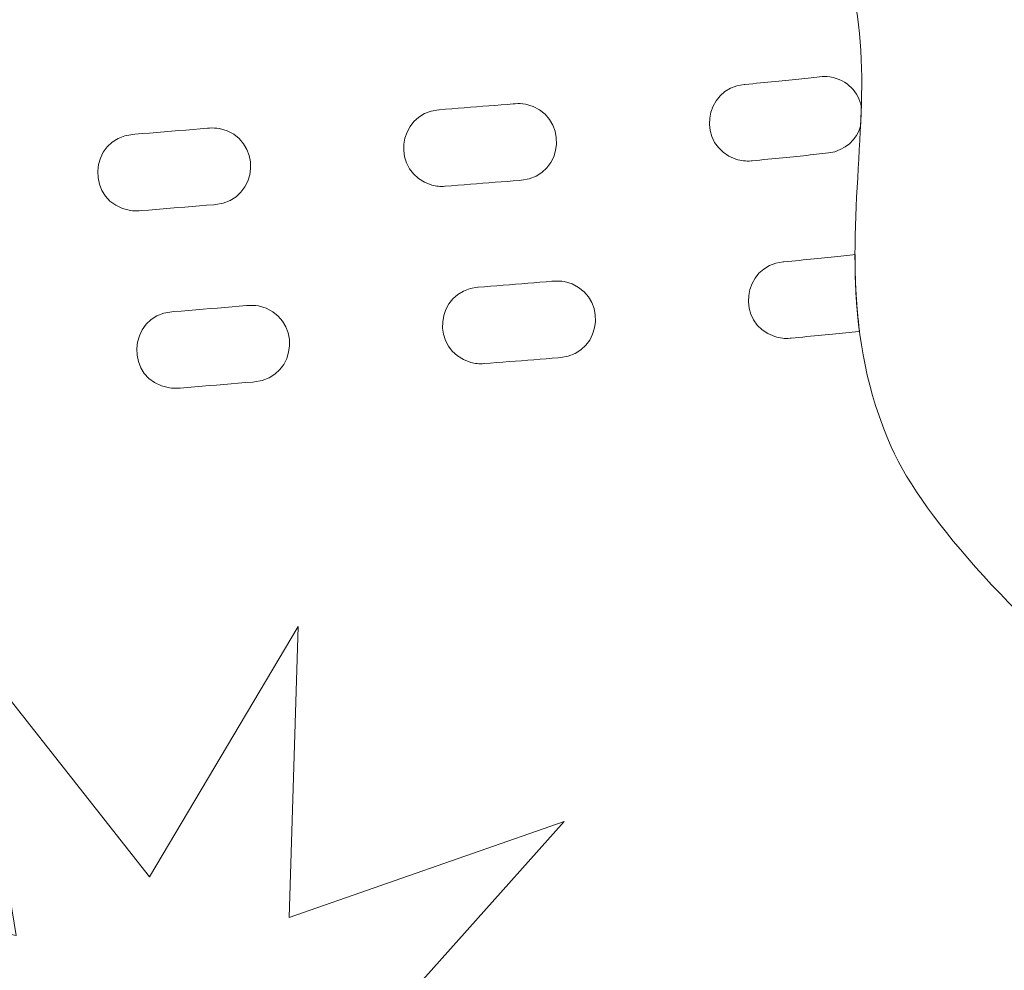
# Model space of a CAD drawing. Header units: millimetres. Extents: x -811 to 1340, y -192 to 870.
# Tile 159 of 256: x 632.7 to 635.58, y 128.04 to 130.82. Entities that reach past the tile are written whole.
import ezdxf

# ---------------------------------------------------------------- set-up
doc = ezdxf.new("R2010")
doc.units = ezdxf.units.MM
doc.header["$MEASUREMENT"] = 0
doc.layers.add('layer 1', color=7, linetype='Continuous')

msp = doc.modelspace()

# ---------------------------------------------------------------- linework, layer by layer
at = {"layer": 'layer 1', "color": 250, "lineweight": 9}
msp.add_open_spline([(667.8618, 127.1878), (667.8618, 127.1878), (667.8618, 112.0378), (667.8618, 112.0378), (667.8618, 112.0378), (667.8618, 112.0378), (647.8618, 112.0378), (647.8618, 112.0378), (647.8618, 112.0378), (647.8618, 112.0378), (647.8618, 115.0378), (647.8618, 115.0378), (647.8618, 115.0378), (647.8618, 115.0378), (627.8618, 115.0378), (627.8618, 115.0378), (627.8618, 115.0378), (627.8618, 115.0378), (627.8618, 112.0378), (627.8618, 112.0378), (627.8618, 112.0378), (627.8618, 112.0378), (607.8618, 112.0378), (607.8618, 112.0378), (607.8618, 112.0378), (607.8618, 112.0378), (607.8618, 127.1878), (607.8618, 127.1878), (607.8618, 127.1878), (607.8618, 127.1878), (610.8618, 127.1878), (610.8618, 127.1878), (610.8618, 127.1878), (610.8618, 127.1878), (610.8618, 146.8878), (610.8618, 146.8878), (610.8618, 146.8878), (610.8618, 146.8878), (607.8618, 146.8878), (607.8618, 146.8878), (607.8618, 146.8878), (607.8618, 146.8878), (607.8618, 162.0378), (607.8618, 162.0378), (607.8618, 162.0378), (607.8618, 162.0378), (627.8617, 162.0378), (627.8617, 162.0378), (627.8617, 162.0378), (627.8617, 156.5159), (632.3399, 152.0378), (637.8617, 152.0378), (637.8617, 152.0378), (643.3835, 152.0378), (647.8617, 156.5159), (647.8617, 162.0378), (647.8617, 162.0378), (647.8617, 162.0378), (667.8618, 162.0378), (667.8618, 162.0378), (667.8618, 162.0378), (667.8618, 162.0378), (667.8618, 146.8878), (667.8618, 146.8878), (667.8618, 146.8878), (667.8618, 146.8878), (664.8618, 146.8878), (664.8618, 146.8878), (664.8618, 146.8878), (664.8618, 146.8878), (664.8618, 127.1878), (664.8618, 127.1878), (664.8618, 127.1878), (664.8618, 127.1878), (667.8618, 127.1878), (667.8618, 127.1878)], degree=3, knots=[0, 0, 0, 0, 0.05, 0.05, 0.05, 0.05, 0.1, 0.1, 0.1, 0.1, 0.15, 0.15, 0.15, 0.15, 0.2, 0.2, 0.2, 0.2, 0.25, 0.25, 0.25, 0.25, 0.3, 0.3, 0.3, 0.3, 0.35, 0.35, 0.35, 0.35, 0.4, 0.4, 0.4, 0.4, 0.45, 0.45, 0.45, 0.45, 0.5, 0.5, 0.5, 0.5, 0.55, 0.55, 0.55, 0.55, 0.6, 0.6, 0.6, 0.6, 0.65, 0.65, 0.65, 0.65, 0.7, 0.7, 0.7, 0.7, 0.75, 0.75, 0.75, 0.75, 0.8, 0.8, 0.8, 0.8, 0.85, 0.85, 0.85, 0.85, 0.9, 0.9, 0.9, 0.9, 1, 1, 1, 1], dxfattribs=at)
at = {"layer": 'layer 1', "color": 114, "lineweight": 9}
for points, knots in [([(625.7544, 128.7375), (625.8631, 129.2846), (625.9616, 129.7813), (626.6736, 130.1505), (626.6736, 130.1505), (627.0183, 130.3292), (627.4871, 130.3432), (628.0105, 130.2445), (628.0105, 130.2445), (628.148, 130.2186), (628.2945, 130.1845), (628.447, 130.1439), (628.447, 130.1439), (628.447, 130.1439), (631.3176, 145.4465), (631.3176, 145.4465), (631.3176, 145.4465), (631.0847, 145.5362), (630.8386, 145.6525), (630.6037, 145.8025), (630.6037, 145.8025), (630.3573, 145.9599), (630.1252, 146.1542), (629.9317, 146.3938), (629.9317, 146.3938), (629.7466, 146.6231), (629.6013, 146.8884), (629.5166, 147.1951), (629.5166, 147.1951), (629.383, 147.6843), (629.6714, 148.1893), (630.1606, 148.3228), (630.1606, 148.3228), (630.1606, 148.3228), (630.3404, 148.3719), (630.3404, 148.3719), (630.3404, 148.3719), (630.4179, 148.393), (630.4958, 148.4036), (630.5725, 148.4045), (630.5725, 148.4045), (630.712, 148.6098), (630.8993, 148.7728), (631.1163, 148.884), (631.1163, 148.884), (631.386, 149.0221), (631.697, 149.0751), (632.0127, 149.0242), (632.0127, 149.0242), (632.0208, 149.023), (632.0291, 149.0217), (632.0372, 149.0202), (632.0372, 149.0202), (632.312, 148.9719), (632.5842, 148.8459), (632.8246, 148.6297), (632.8246, 148.6297), (632.8881, 148.5725), (632.9494, 148.5086), (633.0076, 148.4379), (633.0076, 148.4379), (633.0902, 148.4789), (633.1728, 148.5121), (633.2547, 148.5384), (633.2547, 148.5384), (633.5652, 148.638), (633.8665, 148.6405), (634.1368, 148.57), (634.1368, 148.57), (634.4588, 148.486), (634.7302, 148.3029), (634.9232, 148.0557), (634.9232, 148.0557), (635.1148, 147.8104), (635.2267, 147.5057), (635.2319, 147.1764), (635.2319, 147.1764), (635.2321, 147.1657), (635.2321, 147.1548), (635.232, 147.1439), (635.232, 147.1439), (635.4213, 147.0466), (635.5995, 146.9071), (635.7657, 146.7132), (635.7657, 146.7132), (636.0948, 146.3291), (636.0502, 145.7508), (635.666, 145.4217), (635.666, 145.4217), (635.666, 145.4217), (635.5248, 145.3008), (635.5248, 145.3008), (635.5248, 145.3008), (635.1729, 144.9994), (634.6582, 145.0116), (634.3212, 145.3111), (634.3212, 145.3111), (634.2183, 145.3068), (634.0578, 145.2775), (633.8864, 145.2465), (633.8864, 145.2465), (633.7737, 145.2259), (633.6577, 145.2049), (633.5355, 145.1862), (633.5355, 145.1862), (633.5355, 145.1862), (633.4645, 132.3738), (633.4645, 132.3738), (633.4645, 132.3738), (633.7053, 132.3853), (633.9347, 132.3874), (634.1427, 132.378), (634.1427, 132.378), (634.7266, 132.3518), (635.2245, 132.22), (635.533, 131.9426), (635.533, 131.9426), (636.1292, 131.4065), (636.0999, 130.9008), (636.0674, 130.344), (636.0674, 130.344), (636.0584, 130.1893), (636.0487, 130.0232), (636.0836, 129.9449), (636.0836, 129.9449), (636.1189, 129.8656), (636.3, 129.6912), (636.5434, 129.4891), (636.5434, 129.4891), (636.8376, 129.2449), (637.1791, 129.0163), (637.4644, 128.8847), (637.4644, 128.8847), (638.1642, 128.5618), (638.3978, 127.871), (638.3192, 127.2135), (638.3192, 127.2135), (638.2848, 126.926), (638.1851, 126.6383), (638.0378, 126.4012), (638.0378, 126.4012), (637.8533, 126.1043), (637.5859, 125.8676), (637.2538, 125.7541), (637.2538, 125.7541), (636.9822, 125.6612), (636.6984, 125.6471), (636.4182, 125.7409), (636.4182, 125.7409), (636.3796, 125.1384), (636.1705, 124.3994), (635.7528, 123.7703), (635.7528, 123.7703), (635.2621, 123.0313), (634.496, 122.4303), (633.3963, 122.3145), (633.3963, 122.3145), (633.2671, 122.301), (633.1344, 122.2944), (632.9984, 122.2955), (632.9984, 122.2955), (632.1238, 122.3025), (631.4323, 122.5377), (630.8961, 122.9748), (630.8961, 122.9748), (630.6338, 122.1249), (630.2756, 121.4361), (629.7929, 120.9386), (629.7929, 120.9386), (629.0173, 120.1392), (628.0127, 119.8467), (626.7018, 120.1759), (626.7018, 120.1759), (626.5701, 120.2091), (626.4431, 120.2488), (626.3214, 120.2944), (626.3214, 120.2944), (625.2863, 120.6828), (624.6959, 121.4571), (624.4066, 122.2957), (624.4066, 122.2957), (624.1605, 123.0096), (624.1438, 123.7774), (624.258, 124.3703), (624.258, 124.3703), (623.9631, 124.35), (623.692, 124.4349), (623.4524, 124.5931), (623.4524, 124.5931), (623.1595, 124.7865), (622.9601, 125.0826), (622.8562, 125.4165), (622.8562, 125.4165), (622.7733, 125.683), (622.7491, 125.9864), (622.7881, 126.2734), (622.7881, 126.2734), (622.8772, 126.9295), (623.277, 127.5394), (624.0356, 127.6762), (624.0356, 127.6762), (624.3446, 127.7318), (624.7328, 127.8673), (625.0788, 128.0297), (625.0788, 128.0297), (625.3653, 128.1641), (625.5843, 128.2873), (625.6384, 128.3553), (625.6384, 128.3553), (625.6919, 128.4223), (625.7242, 128.5855), (625.7544, 128.7375)], [0, 0, 0, 0, 0.018519, 0.018519, 0.018519, 0.018519, 0.037037, 0.037037, 0.037037, 0.037037, 0.055556, 0.055556, 0.055556, 0.055556, 0.074074, 0.074074, 0.074074, 0.074074, 0.092593, 0.092593, 0.092593, 0.092593, 0.111111, 0.111111, 0.111111, 0.111111, 0.12963, 0.12963, 0.12963, 0.12963, 0.148148, 0.148148, 0.148148, 0.148148, 0.166667, 0.166667, 0.166667, 0.166667, 0.185185, 0.185185, 0.185185, 0.185185, 0.203704, 0.203704, 0.203704, 0.203704, 0.222222, 0.222222, 0.222222, 0.222222, 0.240741, 0.240741, 0.240741, 0.240741, 0.259259, 0.259259, 0.259259, 0.259259, 0.277778, 0.277778, 0.277778, 0.277778, 0.296296, 0.296296, 0.296296, 0.296296, 0.314815, 0.314815, 0.314815, 0.314815, 0.333333, 0.333333, 0.333333, 0.333333, 0.351852, 0.351852, 0.351852, 0.351852, 0.37037, 0.37037, 0.37037, 0.37037, 0.388889, 0.388889, 0.388889, 0.388889, 0.407407, 0.407407, 0.407407, 0.407407, 0.425926, 0.425926, 0.425926, 0.425926, 0.444444, 0.444444, 0.444444, 0.444444, 0.462963, 0.462963, 0.462963, 0.462963, 0.481481, 0.481481, 0.481481, 0.481481, 0.5, 0.5, 0.5, 0.5, 0.518519, 0.518519, 0.518519, 0.518519, 0.537037, 0.537037, 0.537037, 0.537037, 0.555556, 0.555556, 0.555556, 0.555556, 0.574074, 0.574074, 0.574074, 0.574074, 0.592593, 0.592593, 0.592593, 0.592593, 0.611111, 0.611111, 0.611111, 0.611111, 0.62963, 0.62963, 0.62963, 0.62963, 0.648148, 0.648148, 0.648148, 0.648148, 0.666667, 0.666667, 0.666667, 0.666667, 0.685185, 0.685185, 0.685185, 0.685185, 0.703704, 0.703704, 0.703704, 0.703704, 0.722222, 0.722222, 0.722222, 0.722222, 0.740741, 0.740741, 0.740741, 0.740741, 0.759259, 0.759259, 0.759259, 0.759259, 0.777778, 0.777778, 0.777778, 0.777778, 0.796296, 0.796296, 0.796296, 0.796296, 0.814815, 0.814815, 0.814815, 0.814815, 0.833333, 0.833333, 0.833333, 0.833333, 0.851852, 0.851852, 0.851852, 0.851852, 0.87037, 0.87037, 0.87037, 0.87037, 0.888889, 0.888889, 0.888889, 0.888889, 0.907407, 0.907407, 0.907407, 0.907407, 0.925926, 0.925926, 0.925926, 0.925926, 0.944444, 0.944444, 0.944444, 0.944444, 0.962963, 0.962963, 0.962963, 0.962963, 1, 1, 1, 1]), ([(634.9204, 131.2601), (635.4001, 130.8289), (634.9604, 130.216), (635.2465, 129.5737), (635.2465, 129.5737), (635.4423, 129.1337), (636.3708, 128.3778), (637.0822, 128.0496), (637.0822, 128.0496), (637.8407, 127.6996), (637.1739, 126.0013), (636.4238, 126.8219), (636.4238, 126.8219), (635.8492, 127.4503), (635.3928, 127.1221), (635.4956, 126.146), (635.4956, 126.146), (635.5984, 125.1698), (634.9228, 123.1991), (633.0071, 123.2145), (633.0071, 123.2145), (631.0332, 123.2304), (630.4279, 124.697), (630.5707, 127.1072), (630.5707, 127.1072), (630.6953, 129.2081), (629.7371, 130.4471), (630.505, 130.8686), (630.505, 130.8686), (631.2513, 131.2782), (634.3867, 131.7402), (634.9204, 131.2601)], [0, 0, 0, 0, 0.111111, 0.111111, 0.111111, 0.111111, 0.222222, 0.222222, 0.222222, 0.222222, 0.333333, 0.333333, 0.333333, 0.333333, 0.444444, 0.444444, 0.444444, 0.444444, 0.555556, 0.555556, 0.555556, 0.555556, 0.666667, 0.666667, 0.666667, 0.666667, 0.777778, 0.777778, 0.777778, 0.777778, 1, 1, 1, 1]), ([(635.159, 130.5685), (635.159, 130.5685), (635.159, 130.5685), (635.159, 130.5685), (635.159, 130.5685), (635.1584, 130.5494), (635.1577, 130.5304), (635.1567, 130.511), (635.1567, 130.511), (635.1455, 130.4723), (635.114, 130.4393), (635.0629, 130.4328), (635.0629, 130.4328), (635.0629, 130.4328), (635.0545, 130.4318), (635.0545, 130.4318), (635.0545, 130.4318), (635.0545, 130.4318), (635.0458, 130.4308), (635.0458, 130.4308), (635.0458, 130.4308), (635.0458, 130.4308), (635.037, 130.4298), (635.037, 130.4298), (635.037, 130.4298), (635.037, 130.4298), (635.0279, 130.4289), (635.0279, 130.4289), (635.0279, 130.4289), (635.0279, 130.4289), (635.0187, 130.4278), (635.0187, 130.4278), (635.0187, 130.4278), (635.0187, 130.4278), (635.0095, 130.4268), (635.0095, 130.4268), (635.0095, 130.4268), (635.0095, 130.4268), (634.9999, 130.4257), (634.9999, 130.4257), (634.9999, 130.4257), (634.9999, 130.4257), (634.9904, 130.4247), (634.9904, 130.4247), (634.9904, 130.4247), (634.9904, 130.4247), (634.9806, 130.4237), (634.9806, 130.4237), (634.9806, 130.4237), (634.9806, 130.4237), (634.9706, 130.4226), (634.9706, 130.4226), (634.9706, 130.4226), (634.9706, 130.4226), (634.9607, 130.4216), (634.9607, 130.4216), (634.9607, 130.4216), (634.9607, 130.4216), (634.9503, 130.4205), (634.9503, 130.4205), (634.9503, 130.4205), (634.9503, 130.4205), (634.9399, 130.4195), (634.9399, 130.4195), (634.9399, 130.4195), (634.9399, 130.4195), (634.9293, 130.4185), (634.9293, 130.4185), (634.9293, 130.4185), (634.9293, 130.4185), (634.9186, 130.4175), (634.9186, 130.4175), (634.9186, 130.4175), (634.9186, 130.4175), (634.9078, 130.4163), (634.9078, 130.4163), (634.9078, 130.4163), (634.9078, 130.4163), (634.897, 130.4153), (634.897, 130.4153), (634.897, 130.4153), (634.897, 130.4153), (634.8858, 130.4142), (634.8858, 130.4142), (634.8858, 130.4142), (634.8858, 130.4142), (634.8742, 130.4131), (634.8742, 130.4131), (634.8742, 130.4131), (634.8742, 130.4131), (634.8628, 130.412), (634.8628, 130.412), (634.8628, 130.412), (634.8628, 130.412), (634.8513, 130.4109), (634.8513, 130.4109), (634.8513, 130.4109), (634.8513, 130.4109), (634.8397, 130.4098), (634.8397, 130.4098), (634.8397, 130.4098), (634.8397, 130.4098), (634.8374, 130.4095), (634.8374, 130.4095), (634.8374, 130.4095), (634.8211, 130.408), (634.808, 130.4099), (634.7925, 130.4145), (634.7925, 130.4145), (634.6756, 130.4537), (634.6972, 130.622), (634.8164, 130.6328), (634.8164, 130.6328), (634.8164, 130.6328), (634.8187, 130.6331), (634.8187, 130.6331), (634.8187, 130.6331), (634.8187, 130.6331), (634.8302, 130.6342), (634.8302, 130.6342), (634.8302, 130.6342), (634.8302, 130.6342), (634.8419, 130.6353), (634.8419, 130.6353), (634.8419, 130.6353), (634.8419, 130.6353), (634.8531, 130.6363), (634.8531, 130.6363), (634.8531, 130.6363), (634.8531, 130.6363), (634.864, 130.6374), (634.864, 130.6374), (634.864, 130.6374), (634.864, 130.6374), (634.875, 130.6385), (634.875, 130.6385), (634.875, 130.6385), (634.875, 130.6385), (634.8859, 130.6395), (634.8859, 130.6395), (634.8859, 130.6395), (634.8859, 130.6395), (634.8966, 130.6405), (634.8966, 130.6405), (634.8966, 130.6405), (634.8966, 130.6405), (634.9071, 130.6416), (634.9071, 130.6416), (634.9071, 130.6416), (634.9071, 130.6416), (634.9175, 130.6426), (634.9175, 130.6426), (634.9175, 130.6426), (634.9175, 130.6426), (634.9276, 130.6436), (634.9276, 130.6436), (634.9276, 130.6436), (634.9276, 130.6436), (634.9376, 130.6447), (634.9376, 130.6447), (634.9376, 130.6447), (634.9376, 130.6447), (634.9475, 130.6457), (634.9475, 130.6457), (634.9475, 130.6457), (634.9475, 130.6457), (634.957, 130.6467), (634.957, 130.6467), (634.957, 130.6467), (634.957, 130.6467), (634.9667, 130.6477), (634.9667, 130.6477), (634.9667, 130.6477), (634.9667, 130.6477), (634.9763, 130.6488), (634.9763, 130.6488), (634.9763, 130.6488), (634.9763, 130.6488), (634.9853, 130.6497), (634.9853, 130.6497), (634.9853, 130.6497), (634.9853, 130.6497), (634.9942, 130.6508), (634.9942, 130.6508), (634.9942, 130.6508), (634.9942, 130.6508), (635.0033, 130.6516), (635.0033, 130.6516), (635.0033, 130.6516), (635.0033, 130.6516), (635.012, 130.6527), (635.012, 130.6527), (635.012, 130.6527), (635.012, 130.6527), (635.0203, 130.6536), (635.0203, 130.6536), (635.0203, 130.6536), (635.0203, 130.6536), (635.0286, 130.6546), (635.0286, 130.6546), (635.0286, 130.6546), (635.0286, 130.6546), (635.0369, 130.6555), (635.0369, 130.6555), (635.0369, 130.6555), (635.0473, 130.6568), (635.0567, 130.6563), (635.0672, 130.655), (635.0672, 130.655), (635.1201, 130.6461), (635.1505, 130.6095), (635.159, 130.5685)], [0, 0, 0, 0, 0.018519, 0.018519, 0.018519, 0.018519, 0.037037, 0.037037, 0.037037, 0.037037, 0.055556, 0.055556, 0.055556, 0.055556, 0.074074, 0.074074, 0.074074, 0.074074, 0.092593, 0.092593, 0.092593, 0.092593, 0.111111, 0.111111, 0.111111, 0.111111, 0.12963, 0.12963, 0.12963, 0.12963, 0.148148, 0.148148, 0.148148, 0.148148, 0.166667, 0.166667, 0.166667, 0.166667, 0.185185, 0.185185, 0.185185, 0.185185, 0.203704, 0.203704, 0.203704, 0.203704, 0.222222, 0.222222, 0.222222, 0.222222, 0.240741, 0.240741, 0.240741, 0.240741, 0.259259, 0.259259, 0.259259, 0.259259, 0.277778, 0.277778, 0.277778, 0.277778, 0.296296, 0.296296, 0.296296, 0.296296, 0.314815, 0.314815, 0.314815, 0.314815, 0.333333, 0.333333, 0.333333, 0.333333, 0.351852, 0.351852, 0.351852, 0.351852, 0.37037, 0.37037, 0.37037, 0.37037, 0.388889, 0.388889, 0.388889, 0.388889, 0.407407, 0.407407, 0.407407, 0.407407, 0.425926, 0.425926, 0.425926, 0.425926, 0.444444, 0.444444, 0.444444, 0.444444, 0.462963, 0.462963, 0.462963, 0.462963, 0.481481, 0.481481, 0.481481, 0.481481, 0.5, 0.5, 0.5, 0.5, 0.518519, 0.518519, 0.518519, 0.518519, 0.537037, 0.537037, 0.537037, 0.537037, 0.555556, 0.555556, 0.555556, 0.555556, 0.574074, 0.574074, 0.574074, 0.574074, 0.592593, 0.592593, 0.592593, 0.592593, 0.611111, 0.611111, 0.611111, 0.611111, 0.62963, 0.62963, 0.62963, 0.62963, 0.648148, 0.648148, 0.648148, 0.648148, 0.666667, 0.666667, 0.666667, 0.666667, 0.685185, 0.685185, 0.685185, 0.685185, 0.703704, 0.703704, 0.703704, 0.703704, 0.722222, 0.722222, 0.722222, 0.722222, 0.740741, 0.740741, 0.740741, 0.740741, 0.759259, 0.759259, 0.759259, 0.759259, 0.777778, 0.777778, 0.777778, 0.777778, 0.796296, 0.796296, 0.796296, 0.796296, 0.814815, 0.814815, 0.814815, 0.814815, 0.833333, 0.833333, 0.833333, 0.833333, 0.851852, 0.851852, 0.851852, 0.851852, 0.87037, 0.87037, 0.87037, 0.87037, 0.888889, 0.888889, 0.888889, 0.888889, 0.907407, 0.907407, 0.907407, 0.907407, 0.925926, 0.925926, 0.925926, 0.925926, 0.944444, 0.944444, 0.944444, 0.944444, 0.962963, 0.962963, 0.962963, 0.962963, 1, 1, 1, 1]), ([(633.924, 130.5589), (633.924, 130.5589), (633.924, 130.5589), (633.924, 130.5589), (633.924, 130.5589), (633.8, 130.5475), (633.782, 130.3746), (633.9034, 130.3389), (633.9034, 130.3389), (633.9162, 130.3357), (633.9286, 130.3341), (633.9417, 130.3353), (633.9417, 130.3353), (633.9417, 130.3353), (633.9424, 130.3354), (633.9424, 130.3354), (633.9424, 130.3354), (633.9424, 130.3354), (633.961, 130.3368), (633.961, 130.3368), (633.961, 130.3368), (633.961, 130.3368), (633.9793, 130.3383), (633.9793, 130.3383), (633.9793, 130.3383), (633.9793, 130.3383), (633.9978, 130.3398), (633.9978, 130.3398), (633.9978, 130.3398), (633.9978, 130.3398), (634.0161, 130.3412), (634.0161, 130.3412), (634.0161, 130.3412), (634.0161, 130.3412), (634.0343, 130.3426), (634.0343, 130.3426), (634.0343, 130.3426), (634.0343, 130.3426), (634.0522, 130.344), (634.0522, 130.344), (634.0522, 130.344), (634.0522, 130.344), (634.0702, 130.3455), (634.0702, 130.3455), (634.0702, 130.3455), (634.0702, 130.3455), (634.0882, 130.347), (634.0882, 130.347), (634.0882, 130.347), (634.0882, 130.347), (634.1061, 130.3483), (634.1061, 130.3483), (634.1061, 130.3483), (634.1061, 130.3483), (634.1238, 130.3497), (634.1238, 130.3497), (634.1238, 130.3497), (634.1238, 130.3497), (634.1412, 130.3511), (634.1412, 130.3511), (634.1412, 130.3511), (634.1412, 130.3511), (634.1588, 130.3525), (634.1588, 130.3525), (634.1588, 130.3525), (634.1588, 130.3525), (634.1654, 130.353), (634.1654, 130.353), (634.1654, 130.353), (634.2944, 130.3649), (634.3058, 130.5485), (634.1769, 130.5751), (634.1769, 130.5751), (634.167, 130.5768), (634.1574, 130.5775), (634.1474, 130.5766), (634.1474, 130.5766), (634.1474, 130.5766), (634.1409, 130.5761), (634.1409, 130.5761), (634.1409, 130.5761), (634.1409, 130.5761), (634.1235, 130.5747), (634.1235, 130.5747), (634.1235, 130.5747), (634.1235, 130.5747), (634.1059, 130.5733), (634.1059, 130.5733), (634.1059, 130.5733), (634.1059, 130.5733), (634.0881, 130.5718), (634.0881, 130.5718), (634.0881, 130.5718), (634.0881, 130.5718), (634.0705, 130.5704), (634.0705, 130.5704), (634.0705, 130.5704), (634.0705, 130.5704), (634.0525, 130.5691), (634.0525, 130.5691), (634.0525, 130.5691), (634.0525, 130.5691), (634.0344, 130.5676), (634.0344, 130.5676), (634.0344, 130.5676), (634.0344, 130.5676), (634.0165, 130.5662), (634.0165, 130.5662), (634.0165, 130.5662), (634.0165, 130.5662), (633.9984, 130.5648), (633.9984, 130.5648), (633.9984, 130.5648), (633.9984, 130.5648), (633.9802, 130.5633), (633.9802, 130.5633), (633.9802, 130.5633), (633.9802, 130.5633), (633.9618, 130.5619), (633.9618, 130.5619), (633.9618, 130.5619), (633.9618, 130.5619), (633.9432, 130.5604), (633.9432, 130.5604), (633.9432, 130.5604), (633.9432, 130.5604), (633.9247, 130.559), (633.9247, 130.559), (633.9247, 130.559), (633.9247, 130.559), (633.924, 130.5589), (633.924, 130.5589)], [0, 0, 0, 0, 0.029412, 0.029412, 0.029412, 0.029412, 0.058824, 0.058824, 0.058824, 0.058824, 0.088235, 0.088235, 0.088235, 0.088235, 0.117647, 0.117647, 0.117647, 0.117647, 0.147059, 0.147059, 0.147059, 0.147059, 0.176471, 0.176471, 0.176471, 0.176471, 0.205882, 0.205882, 0.205882, 0.205882, 0.235294, 0.235294, 0.235294, 0.235294, 0.264706, 0.264706, 0.264706, 0.264706, 0.294118, 0.294118, 0.294118, 0.294118, 0.323529, 0.323529, 0.323529, 0.323529, 0.352941, 0.352941, 0.352941, 0.352941, 0.382353, 0.382353, 0.382353, 0.382353, 0.411765, 0.411765, 0.411765, 0.411765, 0.441176, 0.441176, 0.441176, 0.441176, 0.470588, 0.470588, 0.470588, 0.470588, 0.5, 0.5, 0.5, 0.5, 0.529412, 0.529412, 0.529412, 0.529412, 0.558824, 0.558824, 0.558824, 0.558824, 0.588235, 0.588235, 0.588235, 0.588235, 0.617647, 0.617647, 0.617647, 0.617647, 0.647059, 0.647059, 0.647059, 0.647059, 0.676471, 0.676471, 0.676471, 0.676471, 0.705882, 0.705882, 0.705882, 0.705882, 0.735294, 0.735294, 0.735294, 0.735294, 0.764706, 0.764706, 0.764706, 0.764706, 0.794118, 0.794118, 0.794118, 0.794118, 0.823529, 0.823529, 0.823529, 0.823529, 0.852941, 0.852941, 0.852941, 0.852941, 0.882353, 0.882353, 0.882353, 0.882353, 0.911765, 0.911765, 0.911765, 0.911765, 0.941176, 0.941176, 0.941176, 0.941176, 1, 1, 1, 1]), ([(633.0295, 130.4871), (633.0295, 130.4871), (633.0295, 130.4871), (633.0295, 130.4871), (633.0295, 130.4871), (632.8987, 130.475), (632.8899, 130.2865), (633.0225, 130.2643), (633.0225, 130.2643), (633.0313, 130.2632), (633.0394, 130.2627), (633.048, 130.2635), (633.048, 130.2635), (633.048, 130.2635), (633.0536, 130.264), (633.0536, 130.264), (633.0536, 130.264), (633.0536, 130.264), (633.0751, 130.2658), (633.0751, 130.2658), (633.0751, 130.2658), (633.0751, 130.2658), (633.0965, 130.2676), (633.0965, 130.2676), (633.0965, 130.2676), (633.0965, 130.2676), (633.1179, 130.2693), (633.1179, 130.2693), (633.1179, 130.2693), (633.1179, 130.2693), (633.1393, 130.271), (633.1393, 130.271), (633.1393, 130.271), (633.1393, 130.271), (633.1606, 130.2728), (633.1606, 130.2728), (633.1606, 130.2728), (633.1606, 130.2728), (633.1817, 130.2745), (633.1817, 130.2745), (633.1817, 130.2745), (633.1817, 130.2745), (633.203, 130.2763), (633.203, 130.2763), (633.203, 130.2763), (633.203, 130.2763), (633.2241, 130.2779), (633.2241, 130.2779), (633.2241, 130.2779), (633.2241, 130.2779), (633.2452, 130.2797), (633.2452, 130.2797), (633.2452, 130.2797), (633.2452, 130.2797), (633.2663, 130.2814), (633.2663, 130.2814), (633.2663, 130.2814), (633.2663, 130.2814), (633.2712, 130.2819), (633.2712, 130.2819), (633.2712, 130.2819), (633.4002, 130.2936), (633.4116, 130.4772), (633.2828, 130.5039), (633.2828, 130.5039), (633.2729, 130.5056), (633.2632, 130.5063), (633.2533, 130.5053), (633.2533, 130.5053), (633.2533, 130.5053), (633.248, 130.505), (633.248, 130.505), (633.248, 130.505), (633.248, 130.505), (633.2268, 130.5032), (633.2268, 130.5032), (633.2268, 130.5032), (633.2268, 130.5032), (633.2059, 130.5015), (633.2059, 130.5015), (633.2059, 130.5015), (633.2059, 130.5015), (633.1848, 130.4998), (633.1848, 130.4998), (633.1848, 130.4998), (633.1848, 130.4998), (633.1635, 130.498), (633.1635, 130.498), (633.1635, 130.498), (633.1635, 130.498), (633.1423, 130.4964), (633.1423, 130.4964), (633.1423, 130.4964), (633.1423, 130.4964), (633.1208, 130.4945), (633.1208, 130.4945), (633.1208, 130.4945), (633.1208, 130.4945), (633.0996, 130.4928), (633.0996, 130.4928), (633.0996, 130.4928), (633.0996, 130.4928), (633.0781, 130.491), (633.0781, 130.491), (633.0781, 130.491), (633.0781, 130.491), (633.0567, 130.4893), (633.0567, 130.4893), (633.0567, 130.4893), (633.0567, 130.4893), (633.0351, 130.4875), (633.0351, 130.4875), (633.0351, 130.4875), (633.0351, 130.4875), (633.0295, 130.4871), (633.0295, 130.4871)], [0, 0, 0, 0, 0.033333, 0.033333, 0.033333, 0.033333, 0.066667, 0.066667, 0.066667, 0.066667, 0.1, 0.1, 0.1, 0.1, 0.133333, 0.133333, 0.133333, 0.133333, 0.166667, 0.166667, 0.166667, 0.166667, 0.2, 0.2, 0.2, 0.2, 0.233333, 0.233333, 0.233333, 0.233333, 0.266667, 0.266667, 0.266667, 0.266667, 0.3, 0.3, 0.3, 0.3, 0.333333, 0.333333, 0.333333, 0.333333, 0.366667, 0.366667, 0.366667, 0.366667, 0.4, 0.4, 0.4, 0.4, 0.433333, 0.433333, 0.433333, 0.433333, 0.466667, 0.466667, 0.466667, 0.466667, 0.5, 0.5, 0.5, 0.5, 0.533333, 0.533333, 0.533333, 0.533333, 0.566667, 0.566667, 0.566667, 0.566667, 0.6, 0.6, 0.6, 0.6, 0.633333, 0.633333, 0.633333, 0.633333, 0.666667, 0.666667, 0.666667, 0.666667, 0.7, 0.7, 0.7, 0.7, 0.733333, 0.733333, 0.733333, 0.733333, 0.766667, 0.766667, 0.766667, 0.766667, 0.8, 0.8, 0.8, 0.8, 0.833333, 0.833333, 0.833333, 0.833333, 0.866667, 0.866667, 0.866667, 0.866667, 0.9, 0.9, 0.9, 0.9, 0.933333, 0.933333, 0.933333, 0.933333, 1, 1, 1, 1]), ([(635.1406, 130.1356), (635.1406, 130.1356), (635.1406, 130.1356), (635.1406, 130.1356), (635.1406, 130.1356), (635.1406, 130.0619), (635.1439, 129.9871), (635.1537, 129.9114), (635.1537, 129.9114), (635.1537, 129.9114), (635.1507, 129.911), (635.1507, 129.911), (635.1507, 129.911), (635.1507, 129.911), (635.1417, 129.9101), (635.1417, 129.9101), (635.1417, 129.9101), (635.1417, 129.9101), (635.1326, 129.909), (635.1326, 129.909), (635.1326, 129.909), (635.1326, 129.909), (635.1234, 129.908), (635.1234, 129.908), (635.1234, 129.908), (635.1234, 129.908), (635.1137, 129.907), (635.1137, 129.907), (635.1137, 129.907), (635.1137, 129.907), (635.1042, 129.9061), (635.1042, 129.9061), (635.1042, 129.9061), (635.1042, 129.9061), (635.0945, 129.905), (635.0945, 129.905), (635.0945, 129.905), (635.0945, 129.905), (635.0845, 129.9039), (635.0845, 129.9039), (635.0845, 129.9039), (635.0845, 129.9039), (635.0744, 129.9029), (635.0744, 129.9029), (635.0744, 129.9029), (635.0744, 129.9029), (635.0642, 129.9018), (635.0642, 129.9018), (635.0642, 129.9018), (635.0642, 129.9018), (635.0537, 129.9008), (635.0537, 129.9008), (635.0537, 129.9008), (635.0537, 129.9008), (635.043, 129.8998), (635.043, 129.8998), (635.043, 129.8998), (635.043, 129.8998), (635.0325, 129.8987), (635.0325, 129.8987), (635.0325, 129.8987), (635.0325, 129.8987), (635.0217, 129.8976), (635.0217, 129.8976), (635.0217, 129.8976), (635.0217, 129.8976), (635.0107, 129.8965), (635.0107, 129.8965), (635.0107, 129.8965), (635.0107, 129.8965), (634.9996, 129.8955), (634.9996, 129.8955), (634.9996, 129.8955), (634.9996, 129.8955), (634.988, 129.8943), (634.988, 129.8943), (634.988, 129.8943), (634.988, 129.8943), (634.9766, 129.8933), (634.9766, 129.8933), (634.9766, 129.8933), (634.9766, 129.8933), (634.9652, 129.8921), (634.9652, 129.8921), (634.9652, 129.8921), (634.9652, 129.8921), (634.9535, 129.891), (634.9535, 129.891), (634.9535, 129.891), (634.9535, 129.891), (634.9513, 129.8909), (634.9513, 129.8909), (634.9513, 129.8909), (634.9349, 129.8893), (634.9217, 129.8912), (634.9062, 129.8957), (634.9062, 129.8957), (634.7895, 129.935), (634.8111, 130.1032), (634.9302, 130.1142), (634.9302, 130.1142), (634.9302, 130.1142), (634.9324, 130.1143), (634.9324, 130.1143), (634.9324, 130.1143), (634.9324, 130.1143), (634.9441, 130.1154), (634.9441, 130.1154), (634.9441, 130.1154), (634.9441, 130.1154), (634.9556, 130.1165), (634.9556, 130.1165), (634.9556, 130.1165), (634.9556, 130.1165), (634.9669, 130.1175), (634.9669, 130.1175), (634.9669, 130.1175), (634.9669, 130.1175), (634.9778, 130.1186), (634.9778, 130.1186), (634.9778, 130.1186), (634.9778, 130.1186), (634.9888, 130.1197), (634.9888, 130.1197), (634.9888, 130.1197), (634.9888, 130.1197), (634.9998, 130.1208), (634.9998, 130.1208), (634.9998, 130.1208), (634.9998, 130.1208), (635.0104, 130.1219), (635.0104, 130.1219), (635.0104, 130.1219), (635.0104, 130.1219), (635.0209, 130.1229), (635.0209, 130.1229), (635.0209, 130.1229), (635.0209, 130.1229), (635.0312, 130.124), (635.0312, 130.124), (635.0312, 130.124), (635.0312, 130.124), (635.0413, 130.125), (635.0413, 130.125), (635.0413, 130.125), (635.0413, 130.125), (635.0514, 130.126), (635.0514, 130.126), (635.0514, 130.126), (635.0514, 130.126), (635.0614, 130.127), (635.0614, 130.127), (635.0614, 130.127), (635.0614, 130.127), (635.0709, 130.128), (635.0709, 130.128), (635.0709, 130.128), (635.0709, 130.128), (635.0805, 130.1289), (635.0805, 130.1289), (635.0805, 130.1289), (635.0805, 130.1289), (635.09, 130.13), (635.09, 130.13), (635.09, 130.13), (635.09, 130.13), (635.099, 130.131), (635.099, 130.131), (635.099, 130.131), (635.099, 130.131), (635.1081, 130.132), (635.1081, 130.132), (635.1081, 130.132), (635.1081, 130.132), (635.117, 130.1329), (635.117, 130.1329), (635.117, 130.1329), (635.117, 130.1329), (635.1257, 130.134), (635.1257, 130.134), (635.1257, 130.134), (635.1257, 130.134), (635.1341, 130.1349), (635.1341, 130.1349), (635.1341, 130.1349), (635.1341, 130.1349), (635.1406, 130.1356), (635.1406, 130.1356)], [0, 0, 0, 0, 0.020833, 0.020833, 0.020833, 0.020833, 0.041667, 0.041667, 0.041667, 0.041667, 0.0625, 0.0625, 0.0625, 0.0625, 0.083333, 0.083333, 0.083333, 0.083333, 0.104167, 0.104167, 0.104167, 0.104167, 0.125, 0.125, 0.125, 0.125, 0.145833, 0.145833, 0.145833, 0.145833, 0.166667, 0.166667, 0.166667, 0.166667, 0.1875, 0.1875, 0.1875, 0.1875, 0.208333, 0.208333, 0.208333, 0.208333, 0.229167, 0.229167, 0.229167, 0.229167, 0.25, 0.25, 0.25, 0.25, 0.270833, 0.270833, 0.270833, 0.270833, 0.291667, 0.291667, 0.291667, 0.291667, 0.3125, 0.3125, 0.3125, 0.3125, 0.333333, 0.333333, 0.333333, 0.333333, 0.354167, 0.354167, 0.354167, 0.354167, 0.375, 0.375, 0.375, 0.375, 0.395833, 0.395833, 0.395833, 0.395833, 0.416667, 0.416667, 0.416667, 0.416667, 0.4375, 0.4375, 0.4375, 0.4375, 0.458333, 0.458333, 0.458333, 0.458333, 0.479167, 0.479167, 0.479167, 0.479167, 0.5, 0.5, 0.5, 0.5, 0.520833, 0.520833, 0.520833, 0.520833, 0.541667, 0.541667, 0.541667, 0.541667, 0.5625, 0.5625, 0.5625, 0.5625, 0.583333, 0.583333, 0.583333, 0.583333, 0.604167, 0.604167, 0.604167, 0.604167, 0.625, 0.625, 0.625, 0.625, 0.645833, 0.645833, 0.645833, 0.645833, 0.666667, 0.666667, 0.666667, 0.666667, 0.6875, 0.6875, 0.6875, 0.6875, 0.708333, 0.708333, 0.708333, 0.708333, 0.729167, 0.729167, 0.729167, 0.729167, 0.75, 0.75, 0.75, 0.75, 0.770833, 0.770833, 0.770833, 0.770833, 0.791667, 0.791667, 0.791667, 0.791667, 0.8125, 0.8125, 0.8125, 0.8125, 0.833333, 0.833333, 0.833333, 0.833333, 0.854167, 0.854167, 0.854167, 0.854167, 0.875, 0.875, 0.875, 0.875, 0.895833, 0.895833, 0.895833, 0.895833, 0.916667, 0.916667, 0.916667, 0.916667, 0.9375, 0.9375, 0.9375, 0.9375, 0.958333, 0.958333, 0.958333, 0.958333, 1, 1, 1, 1]), ([(634.0378, 130.0402), (634.0378, 130.0402), (634.0378, 130.0402), (634.0378, 130.0402), (634.0378, 130.0402), (633.9137, 130.0287), (633.8959, 129.8558), (634.0172, 129.8202), (634.0172, 129.8202), (634.03, 129.817), (634.0423, 129.8154), (634.0555, 129.8166), (634.0555, 129.8166), (634.0555, 129.8166), (634.0563, 129.8166), (634.0563, 129.8166), (634.0563, 129.8166), (634.0563, 129.8166), (634.0748, 129.8181), (634.0748, 129.8181), (634.0748, 129.8181), (634.0748, 129.8181), (634.0931, 129.8195), (634.0931, 129.8195), (634.0931, 129.8195), (634.0931, 129.8195), (634.1115, 129.8211), (634.1115, 129.8211), (634.1115, 129.8211), (634.1115, 129.8211), (634.1298, 129.8225), (634.1298, 129.8225), (634.1298, 129.8225), (634.1298, 129.8225), (634.1481, 129.8238), (634.1481, 129.8238), (634.1481, 129.8238), (634.1481, 129.8238), (634.1661, 129.8253), (634.1661, 129.8253), (634.1661, 129.8253), (634.1661, 129.8253), (634.184, 129.8269), (634.184, 129.8269), (634.184, 129.8269), (634.184, 129.8269), (634.202, 129.8282), (634.202, 129.8282), (634.202, 129.8282), (634.202, 129.8282), (634.2198, 129.8296), (634.2198, 129.8296), (634.2198, 129.8296), (634.2198, 129.8296), (634.2375, 129.831), (634.2375, 129.831), (634.2375, 129.831), (634.2375, 129.831), (634.2551, 129.8324), (634.2551, 129.8324), (634.2551, 129.8324), (634.2551, 129.8324), (634.2725, 129.8338), (634.2725, 129.8338), (634.2725, 129.8338), (634.2725, 129.8338), (634.2793, 129.8343), (634.2793, 129.8343), (634.2793, 129.8343), (634.4082, 129.8462), (634.4197, 130.0298), (634.2908, 130.0564), (634.2908, 130.0564), (634.2809, 130.058), (634.2712, 130.0588), (634.2611, 130.0578), (634.2611, 130.0578), (634.2611, 130.0578), (634.2548, 130.0574), (634.2548, 130.0574), (634.2548, 130.0574), (634.2548, 130.0574), (634.2374, 130.056), (634.2374, 130.056), (634.2374, 130.056), (634.2374, 130.056), (634.2197, 130.0545), (634.2197, 130.0545), (634.2197, 130.0545), (634.2197, 130.0545), (634.2019, 130.0531), (634.2019, 130.0531), (634.2019, 130.0531), (634.2019, 130.0531), (634.1842, 130.0517), (634.1842, 130.0517), (634.1842, 130.0517), (634.1842, 130.0517), (634.1664, 130.0503), (634.1664, 130.0503), (634.1664, 130.0503), (634.1664, 130.0503), (634.1483, 130.049), (634.1483, 130.049), (634.1483, 130.049), (634.1483, 130.049), (634.1303, 130.0475), (634.1303, 130.0475), (634.1303, 130.0475), (634.1303, 130.0475), (634.1121, 130.046), (634.1121, 130.046), (634.1121, 130.046), (634.1121, 130.046), (634.0939, 130.0446), (634.0939, 130.0446), (634.0939, 130.0446), (634.0939, 130.0446), (634.0755, 130.0432), (634.0755, 130.0432), (634.0755, 130.0432), (634.0755, 130.0432), (634.0571, 130.0416), (634.0571, 130.0416), (634.0571, 130.0416), (634.0571, 130.0416), (634.0385, 130.0402), (634.0385, 130.0402), (634.0385, 130.0402), (634.0385, 130.0402), (634.0378, 130.0402), (634.0378, 130.0402)], [0, 0, 0, 0, 0.029412, 0.029412, 0.029412, 0.029412, 0.058824, 0.058824, 0.058824, 0.058824, 0.088235, 0.088235, 0.088235, 0.088235, 0.117647, 0.117647, 0.117647, 0.117647, 0.147059, 0.147059, 0.147059, 0.147059, 0.176471, 0.176471, 0.176471, 0.176471, 0.205882, 0.205882, 0.205882, 0.205882, 0.235294, 0.235294, 0.235294, 0.235294, 0.264706, 0.264706, 0.264706, 0.264706, 0.294118, 0.294118, 0.294118, 0.294118, 0.323529, 0.323529, 0.323529, 0.323529, 0.352941, 0.352941, 0.352941, 0.352941, 0.382353, 0.382353, 0.382353, 0.382353, 0.411765, 0.411765, 0.411765, 0.411765, 0.441176, 0.441176, 0.441176, 0.441176, 0.470588, 0.470588, 0.470588, 0.470588, 0.5, 0.5, 0.5, 0.5, 0.529412, 0.529412, 0.529412, 0.529412, 0.558824, 0.558824, 0.558824, 0.558824, 0.588235, 0.588235, 0.588235, 0.588235, 0.617647, 0.617647, 0.617647, 0.617647, 0.647059, 0.647059, 0.647059, 0.647059, 0.676471, 0.676471, 0.676471, 0.676471, 0.705882, 0.705882, 0.705882, 0.705882, 0.735294, 0.735294, 0.735294, 0.735294, 0.764706, 0.764706, 0.764706, 0.764706, 0.794118, 0.794118, 0.794118, 0.794118, 0.823529, 0.823529, 0.823529, 0.823529, 0.852941, 0.852941, 0.852941, 0.852941, 0.882353, 0.882353, 0.882353, 0.882353, 0.911765, 0.911765, 0.911765, 0.911765, 0.941176, 0.941176, 0.941176, 0.941176, 1, 1, 1, 1]), ([(633.1433, 129.9684), (633.1433, 129.9684), (633.1433, 129.9684), (633.1433, 129.9684), (633.1433, 129.9684), (633.0125, 129.9563), (633.0037, 129.7677), (633.1363, 129.7456), (633.1363, 129.7456), (633.145, 129.7445), (633.1531, 129.744), (633.1617, 129.7449), (633.1617, 129.7449), (633.1617, 129.7449), (633.1675, 129.7452), (633.1675, 129.7452), (633.1675, 129.7452), (633.1675, 129.7452), (633.1889, 129.7471), (633.1889, 129.7471), (633.1889, 129.7471), (633.1889, 129.7471), (633.2103, 129.7488), (633.2103, 129.7488), (633.2103, 129.7488), (633.2103, 129.7488), (633.2317, 129.7506), (633.2317, 129.7506), (633.2317, 129.7506), (633.2317, 129.7506), (633.2531, 129.7523), (633.2531, 129.7523), (633.2531, 129.7523), (633.2531, 129.7523), (633.2743, 129.7541), (633.2743, 129.7541), (633.2743, 129.7541), (633.2743, 129.7541), (633.2955, 129.7558), (633.2955, 129.7558), (633.2955, 129.7558), (633.2955, 129.7558), (633.3167, 129.7575), (633.3167, 129.7575), (633.3167, 129.7575), (633.3167, 129.7575), (633.3378, 129.7593), (633.3378, 129.7593), (633.3378, 129.7593), (633.3378, 129.7593), (633.3591, 129.761), (633.3591, 129.761), (633.3591, 129.761), (633.3591, 129.761), (633.38, 129.7627), (633.38, 129.7627), (633.38, 129.7627), (633.38, 129.7627), (633.3851, 129.7631), (633.3851, 129.7631), (633.3851, 129.7631), (633.5139, 129.775), (633.5255, 129.9584), (633.3966, 129.9852), (633.3966, 129.9852), (633.3866, 129.9868), (633.3769, 129.9876), (633.367, 129.9866), (633.367, 129.9866), (633.367, 129.9866), (633.3617, 129.9862), (633.3617, 129.9862), (633.3617, 129.9862), (633.3617, 129.9862), (633.3407, 129.9845), (633.3407, 129.9845), (633.3407, 129.9845), (633.3407, 129.9845), (633.3197, 129.9827), (633.3197, 129.9827), (633.3197, 129.9827), (633.3197, 129.9827), (633.2985, 129.9811), (633.2985, 129.9811), (633.2985, 129.9811), (633.2985, 129.9811), (633.2773, 129.9793), (633.2773, 129.9793), (633.2773, 129.9793), (633.2773, 129.9793), (633.256, 129.9776), (633.256, 129.9776), (633.256, 129.9776), (633.256, 129.9776), (633.2346, 129.9759), (633.2346, 129.9759), (633.2346, 129.9759), (633.2346, 129.9759), (633.2134, 129.974), (633.2134, 129.974), (633.2134, 129.974), (633.2134, 129.974), (633.1918, 129.9723), (633.1918, 129.9723), (633.1918, 129.9723), (633.1918, 129.9723), (633.1705, 129.9705), (633.1705, 129.9705), (633.1705, 129.9705), (633.1705, 129.9705), (633.1489, 129.9687), (633.1489, 129.9687), (633.1489, 129.9687), (633.1489, 129.9687), (633.1433, 129.9684), (633.1433, 129.9684)], [0, 0, 0, 0, 0.033333, 0.033333, 0.033333, 0.033333, 0.066667, 0.066667, 0.066667, 0.066667, 0.1, 0.1, 0.1, 0.1, 0.133333, 0.133333, 0.133333, 0.133333, 0.166667, 0.166667, 0.166667, 0.166667, 0.2, 0.2, 0.2, 0.2, 0.233333, 0.233333, 0.233333, 0.233333, 0.266667, 0.266667, 0.266667, 0.266667, 0.3, 0.3, 0.3, 0.3, 0.333333, 0.333333, 0.333333, 0.333333, 0.366667, 0.366667, 0.366667, 0.366667, 0.4, 0.4, 0.4, 0.4, 0.433333, 0.433333, 0.433333, 0.433333, 0.466667, 0.466667, 0.466667, 0.466667, 0.5, 0.5, 0.5, 0.5, 0.533333, 0.533333, 0.533333, 0.533333, 0.566667, 0.566667, 0.566667, 0.566667, 0.6, 0.6, 0.6, 0.6, 0.633333, 0.633333, 0.633333, 0.633333, 0.666667, 0.666667, 0.666667, 0.666667, 0.7, 0.7, 0.7, 0.7, 0.733333, 0.733333, 0.733333, 0.733333, 0.766667, 0.766667, 0.766667, 0.766667, 0.8, 0.8, 0.8, 0.8, 0.833333, 0.833333, 0.833333, 0.833333, 0.866667, 0.866667, 0.866667, 0.866667, 0.9, 0.9, 0.9, 0.9, 0.933333, 0.933333, 0.933333, 0.933333, 1, 1, 1, 1]), ([(633.5128, 129.0479), (633.5128, 129.0479), (633.0778, 128.3158), (633.0778, 128.3158), (633.0778, 128.3158), (633.0778, 128.3158), (632.5507, 128.9847), (632.5507, 128.9847), (632.5507, 128.9847), (632.5507, 128.9847), (632.688, 128.1442), (632.688, 128.1442), (632.688, 128.1442), (632.688, 128.1442), (631.8542, 128.3178), (631.8542, 128.3178), (631.8542, 128.3178), (631.8542, 128.3178), (632.4997, 127.7623), (632.4997, 127.7623), (632.4997, 127.7623), (632.4997, 127.7623), (631.7495, 127.3592), (631.7495, 127.3592), (631.7495, 127.3592), (631.7495, 127.3592), (632.6011, 127.3486), (632.6011, 127.3486), (632.6011, 127.3486), (632.6011, 127.3486), (632.2854, 126.5575), (632.2854, 126.5575), (632.2854, 126.5575), (632.2854, 126.5575), (632.9445, 127.0968), (632.9445, 127.0968), (632.9445, 127.0968), (632.9445, 127.0968), (633.2112, 126.2879), (633.2112, 126.2879), (633.2112, 126.2879), (633.2112, 126.2879), (633.3696, 127.1248), (633.3696, 127.1248), (633.3696, 127.1248), (633.3696, 127.1248), (634.0937, 126.6765), (634.0937, 126.6765), (634.0937, 126.6765), (634.0937, 126.6765), (633.6772, 127.4193), (633.6772, 127.4193), (633.6772, 127.4193), (633.6772, 127.4193), (634.52, 127.5414), (634.52, 127.5414), (634.52, 127.5414), (634.52, 127.5414), (633.7233, 127.8427), (633.7233, 127.8427), (633.7233, 127.8427), (633.7233, 127.8427), (634.2907, 128.478), (634.2907, 128.478), (634.2907, 128.478), (634.2907, 128.478), (633.4866, 128.1967), (633.4866, 128.1967), (633.4866, 128.1967), (633.4866, 128.1967), (633.5128, 129.0479), (633.5128, 129.0479)], [0, 0, 0, 0, 0.052632, 0.052632, 0.052632, 0.052632, 0.105263, 0.105263, 0.105263, 0.105263, 0.157895, 0.157895, 0.157895, 0.157895, 0.210526, 0.210526, 0.210526, 0.210526, 0.263158, 0.263158, 0.263158, 0.263158, 0.315789, 0.315789, 0.315789, 0.315789, 0.368421, 0.368421, 0.368421, 0.368421, 0.421053, 0.421053, 0.421053, 0.421053, 0.473684, 0.473684, 0.473684, 0.473684, 0.526316, 0.526316, 0.526316, 0.526316, 0.578947, 0.578947, 0.578947, 0.578947, 0.631579, 0.631579, 0.631579, 0.631579, 0.684211, 0.684211, 0.684211, 0.684211, 0.736842, 0.736842, 0.736842, 0.736842, 0.789474, 0.789474, 0.789474, 0.789474, 0.842105, 0.842105, 0.842105, 0.842105, 0.894737, 0.894737, 0.894737, 0.894737, 1, 1, 1, 1])]:
    msp.add_open_spline(points, degree=3, knots=knots, dxfattribs=at)

doc.saveas('drawing.dxf')
